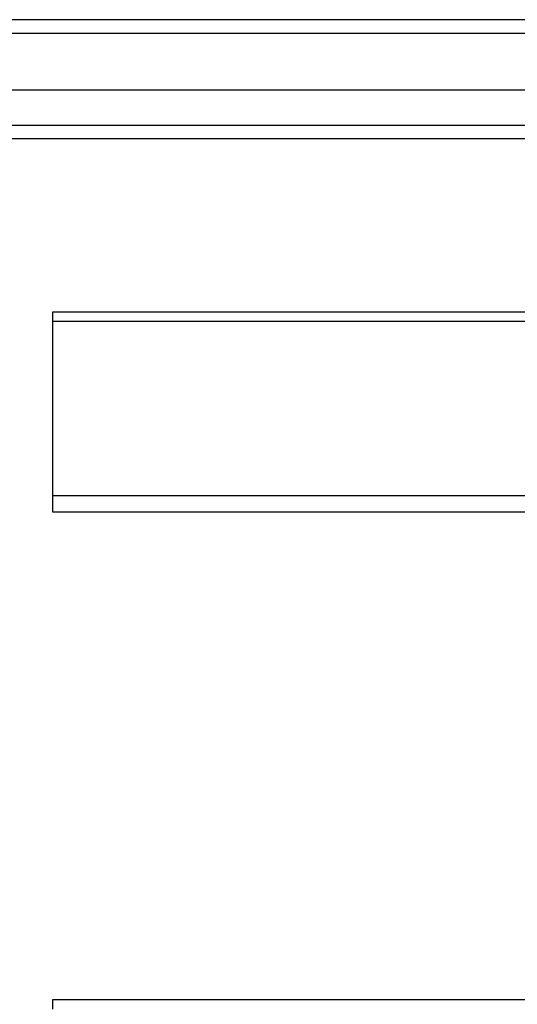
# Model space of a CAD drawing. Header units: inches. Extents: x 32 to 80, y 14.9 to 43.2.
# Tile 29 of 63: x 42.3 to 45.9, y 34.9 to 42.1. Entities that reach past the tile are written whole.
import ezdxf

# ---------------------------------------------------------------- set-up
doc = ezdxf.new("R2010")
doc.units = ezdxf.units.IN
doc.header["$MEASUREMENT"] = 0
doc.layers.add('Visible Edges(ANSI)', color=7, linetype='Continuous', lineweight=25)
doc.layers.add('Visible Tangent Edges(ANSI)', color=7, linetype='Continuous', lineweight=25)

msp = doc.modelspace()

# ---------------------------------------------------------------- linework, layer by layer
at = {"layer": 'Visible Edges(ANSI)'}
for p, q in [((79.9369, 42.0674), (32.1349, 42.0674)), ((79.3272, 41.5556), (32.7445, 41.5556)), ((79.1387, 41.2012), (32.933, 41.2012)), ((42.5359, 39.8749), (42.5359, 39.9445)), ((42.5359, 39.9445), (78.5359, 39.9445)), ((42.5359, 38.6052), (42.5359, 39.8749)), ((42.5359, 38.4879), (42.5359, 38.6052)), ((78.5359, 38.4879), (42.5359, 38.4879)), ((42.5359, 34.8749), (42.5359, 34.9445)), ((42.5359, 34.9445), (78.5359, 34.9445))]:
    msp.add_line(p, q, dxfattribs=at)
at = {"layer": 'Visible Tangent Edges(ANSI)'}
for p, q in [((32.1349, 41.9684), (79.9369, 41.9684)), ((32.803, 41.3002), (79.2687, 41.3002)), ((42.5359, 39.8749), (78.5359, 39.8749)), ((78.5359, 38.6052), (42.5359, 38.6052))]:
    msp.add_line(p, q, dxfattribs=at)

doc.saveas('drawing.dxf')
